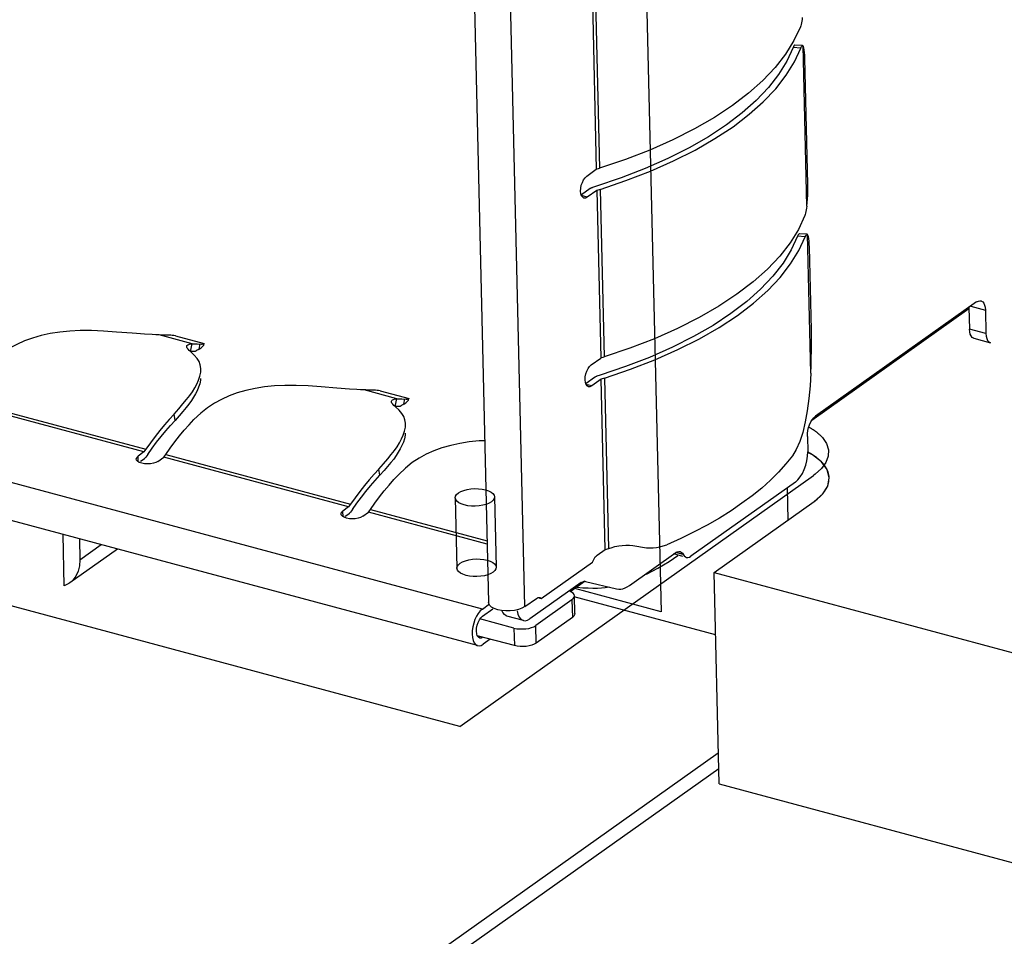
# Model space of a CAD drawing. Header units: millimetres. Extents: x 6 to 414, y 7 to 290.
# Tile 91 of 256: x 119.56 to 120.81, y 148.79 to 149.95. Entities that reach past the tile are written whole.
import ezdxf

# ---------------------------------------------------------------- set-up
doc = ezdxf.new("R2010")
doc.units = ezdxf.units.MM
doc.header["$LTSCALE"] = 23.1
doc.layers.get('0').update_dxf_attribs({"linetype": 'CONTINUOUS'})

msp = doc.modelspace()

# ---------------------------------------------------------------- linework, layer by layer
at = {"color": 4, "linetype": 'Continuous'}
for p, q in [((120.3194, 151.5294), (120.3746, 149.2019)), ((120.1185, 149.0562), (118.4181, 149.5124)), ((120.1185, 149.0562), (120.5684, 149.3752)), ((120.5705, 149.3768), (120.5684, 149.3752)), ((120.4418, 149.2518), (120.5692, 149.3421)), ((120.4418, 149.2518), (120.9134, 149.1252)), ((120.3746, 149.2019), (120.2647, 149.2314)), ((120.4437, 149.1725), (120.2639, 149.2208)), ((120.4482, 148.9832), (121.1458, 148.796))]:
    msp.add_line(p, q, dxfattribs=at)
at = {"color": 7, "linetype": 'Continuous'}
for p, q in [((120.2011, 149.2084), (120.1828, 149.9794)), ((120.1371, 149.9711), (120.1551, 149.2135)), ((120.287, 149.9775), (120.292, 149.7645)), ((120.2911, 149.9788), (120.2962, 149.7658)), ((120.5516, 149.9456), (120.5435, 149.9281)), ((120.5435, 149.9281), (120.5328, 149.9108)), ((120.5429, 149.9204), (120.5424, 149.9192)), ((120.5523, 149.9187), (120.5424, 149.9192)), ((120.5433, 149.9213), (120.5429, 149.9204)), ((120.5441, 149.9012), (120.5523, 149.9187)), ((120.5545, 149.9218), (120.5446, 149.9223)), ((120.5545, 149.9218), (120.555, 149.9216)), ((120.5598, 149.7176), (120.555, 149.9216)), ((120.5556, 149.9205), (120.555, 149.9216)), ((120.5612, 149.7458), (120.5574, 149.9052)), ((120.4654, 149.8456), (120.4422, 149.8303)), ((120.4777, 149.8363), (120.4576, 149.821)), ((120.466, 149.8187), (120.4865, 149.8344)), ((120.3602, 149.789), (120.3291, 149.777)), ((120.3291, 149.777), (120.2962, 149.7658)), ((120.2799, 149.7559), (120.292, 149.7645)), ((120.292, 149.7645), (120.2962, 149.7658)), ((120.3542, 149.7654), (120.3236, 149.7535)), ((120.2912, 149.7425), (120.2871, 149.7412)), ((120.3236, 149.7535), (120.2912, 149.7425)), ((120.2721, 149.7367), (120.2723, 149.7405)), ((120.2725, 149.7333), (120.2721, 149.7367)), ((120.2733, 149.7307), (120.2725, 149.7333)), ((120.2805, 149.729), (120.2733, 149.731)), ((120.2843, 149.7399), (120.2734, 149.7321)), ((120.2927, 149.7376), (120.2805, 149.729)), ((120.2968, 149.7389), (120.2927, 149.7376)), ((120.2927, 149.7376), (120.2977, 149.5246)), ((120.2968, 149.7389), (120.3019, 149.5259)), ((120.5573, 149.7057), (120.5492, 149.6881)), ((120.5492, 149.6881), (120.5385, 149.6709)), ((120.5485, 149.6804), (120.548, 149.6793)), ((120.5579, 149.6788), (120.548, 149.6793)), ((120.549, 149.6813), (120.5485, 149.6804)), ((120.5498, 149.6613), (120.5579, 149.6788)), ((120.5602, 149.6819), (120.5503, 149.6824)), ((120.5602, 149.6819), (120.5607, 149.6817)), ((120.5648, 149.5054), (120.5607, 149.6817)), ((120.5613, 149.6806), (120.5607, 149.6817)), ((120.5656, 149.5605), (120.5631, 149.6653)), ((120.1471, 149.2053), (118.6181, 149.6156)), ((120.471, 149.6057), (120.4479, 149.5904)), ((120.4834, 149.5964), (120.4633, 149.5811)), ((120.4717, 149.5788), (120.4922, 149.5944)), ((120.7758, 149.5958), (120.5709, 149.4505)), ((120.78, 149.5974), (120.7814, 149.5972)), ((120.7661, 149.587), (120.5662, 149.4452)), ((120.7661, 149.5889), (120.7667, 149.5612)), ((120.7684, 149.5906), (120.787, 149.5856)), ((120.787, 149.5856), (120.7877, 149.5556)), ((120.1411, 149.1588), (118.6122, 149.5691)), ((119.7018, 149.556), (119.6818, 149.5576)), ((119.778, 149.5427), (119.7362, 149.5539)), ((120.7877, 149.5556), (120.7667, 149.5612)), ((119.7566, 149.5527), (119.7934, 149.5429)), ((119.7723, 149.5412), (119.7737, 149.5419)), ((119.7737, 149.5419), (119.7756, 149.5424)), ((119.7756, 149.5424), (119.778, 149.5427)), ((119.776, 149.5329), (119.778, 149.5427)), ((119.7843, 149.5426), (119.7897, 149.5423)), ((119.7868, 149.5358), (119.7881, 149.5424)), ((120.3659, 149.5491), (120.3348, 149.537)), ((120.7724, 149.5496), (120.7934, 149.544)), ((119.7711, 149.5383), (119.771, 149.5394)), ((119.7778, 149.533), (119.776, 149.5329)), ((119.782, 149.5329), (119.7778, 149.533)), ((120.3348, 149.537), (120.3019, 149.5259)), ((120.2856, 149.5159), (120.2977, 149.5245)), ((120.2977, 149.5246), (120.3019, 149.5259)), ((120.3599, 149.5254), (120.3293, 149.5136)), ((120.3293, 149.5136), (120.2969, 149.5026)), ((120.2778, 149.4968), (120.278, 149.5006)), ((120.2782, 149.4934), (120.2778, 149.4968)), ((120.279, 149.4908), (120.2782, 149.4934)), ((120.2862, 149.4891), (120.2789, 149.491)), ((120.2899, 149.4999), (120.279, 149.4922)), ((120.2983, 149.4977), (120.2862, 149.4891)), ((120.2969, 149.5026), (120.2928, 149.5013)), ((120.3035, 149.281), (120.2983, 149.4977)), ((120.3025, 149.499), (120.2984, 149.4977)), ((120.3025, 149.499), (120.3076, 149.2824)), ((119.9622, 149.4861), (119.9422, 149.4877)), ((120.0384, 149.4728), (119.9967, 149.484)), ((120.0171, 149.4828), (120.0538, 149.473)), ((119.7166, 149.4051), (119.4814, 149.4682)), ((119.4838, 149.4717), (119.7191, 149.4086)), ((119.761, 149.4601), (119.7662, 149.4662)), ((119.777, 149.4704), (119.7738, 149.466)), ((120.0315, 149.4685), (120.0314, 149.4695)), ((120.0327, 149.4714), (120.0341, 149.472)), ((120.0341, 149.472), (120.036, 149.4725)), ((120.036, 149.4725), (120.0384, 149.4728)), ((120.0364, 149.463), (120.0384, 149.4728)), ((120.0447, 149.4727), (120.0501, 149.4724)), ((120.0472, 149.4659), (120.0486, 149.4725)), ((119.7551, 149.4533), (119.761, 149.4601)), ((120.0382, 149.4631), (120.0364, 149.463)), ((120.0424, 149.463), (120.0382, 149.4631)), ((119.7551, 149.4533), (119.7489, 149.4465)), ((119.7564, 149.4453), (119.7551, 149.4533)), ((119.7615, 149.4512), (119.7564, 149.4453)), ((119.7741, 149.4398), (119.7803, 149.4465)), ((120.5579, 149.4432), (120.5547, 149.43)), ((119.7619, 149.4254), (119.768, 149.4328)), ((119.768, 149.4328), (119.7741, 149.4398)), ((119.727, 149.4098), (119.7327, 149.4174)), ((120.5605, 149.4249), (120.5609, 149.4052)), ((119.7166, 149.4051), (119.7093, 149.3999)), ((119.7191, 149.4086), (119.7166, 149.4051)), ((119.7214, 149.4018), (119.727, 149.4098)), ((119.7443, 149.4018), (119.7501, 149.41)), ((120.5607, 149.3996), (120.5609, 149.4052)), ((120.567, 149.4014), (120.5609, 149.4045)), ((119.7073, 149.3948), (119.7069, 149.3962)), ((119.7076, 149.3982), (119.7093, 149.3999)), ((119.7095, 149.3927), (119.7093, 149.3999)), ((119.7168, 149.3961), (119.7123, 149.3929)), ((119.7214, 149.4018), (119.7189, 149.3983)), ((119.7345, 149.3931), (119.7418, 149.3983)), ((119.7418, 149.3983), (119.7443, 149.4018)), ((119.977, 149.3352), (119.7418, 149.3983)), ((119.7443, 149.4018), (119.9795, 149.3387)), ((120.0214, 149.3902), (120.0267, 149.3963)), ((120.0374, 149.4005), (120.0343, 149.3961)), ((120.5599, 149.3939), (120.5607, 149.3996)), ((120.0155, 149.3834), (120.0093, 149.3767)), ((120.0155, 149.3834), (120.0214, 149.3902)), ((120.0168, 149.3754), (120.0155, 149.3834)), ((120.022, 149.3814), (120.0168, 149.3754)), ((120.0284, 149.3629), (120.0345, 149.3699)), ((120.0345, 149.3699), (120.0407, 149.3766)), ((120.5453, 149.3668), (120.4123, 149.2725)), ((120.5453, 149.3668), (120.5486, 149.3697)), ((120.0224, 149.3556), (120.0284, 149.3629)), ((120.5347, 149.3593), (120.5357, 149.3184)), ((119.9874, 149.3399), (119.9932, 149.3475)), ((120.4903, 149.3494), (120.4773, 149.3398)), ((119.9681, 149.3284), (119.9698, 149.33)), ((119.977, 149.3352), (119.9698, 149.33)), ((119.9699, 149.3228), (119.9698, 149.33)), ((119.9795, 149.3387), (119.977, 149.3352)), ((119.9818, 149.332), (119.9794, 149.3285)), ((119.9818, 149.332), (119.9874, 149.3399)), ((119.995, 149.3233), (120.0022, 149.3284)), ((120.0022, 149.3284), (120.0047, 149.3319)), ((120.1533, 149.2879), (120.0022, 149.3284)), ((120.0047, 149.3319), (120.0105, 149.3401)), ((120.0047, 149.3319), (120.1532, 149.2921)), ((120.4773, 149.3398), (120.4634, 149.3303)), ((119.9677, 149.325), (119.9674, 149.3263)), ((119.9772, 149.3262), (119.9727, 149.323)), ((119.6152, 149.235), (119.6137, 149.3003)), ((119.6347, 149.2947), (119.6353, 149.2681)), ((120.3995, 149.2952), (120.3816, 149.2872)), ((119.683, 149.2817), (119.6222, 149.2386)), ((119.6353, 149.2681), (119.6623, 149.2873)), ((120.2931, 149.2737), (120.3035, 149.281)), ((120.3035, 149.2811), (120.3108, 149.2834)), ((120.3108, 149.2834), (120.3158, 149.2847)), ((120.3386, 149.2861), (120.3557, 149.2834)), ((120.3969, 149.2786), (120.3987, 149.2785)), ((120.3343, 149.2354), (120.3931, 149.2771)), ((120.3846, 149.266), (120.3956, 149.2734)), ((120.4021, 149.2723), (120.3907, 149.2754)), ((120.4027, 149.2748), (120.3932, 149.2773)), ((120.4016, 149.2766), (120.4039, 149.273)), ((120.4039, 149.273), (120.4053, 149.2717)), ((120.4053, 149.2717), (120.4067, 149.2711)), ((120.4104, 149.2714), (120.4123, 149.2725)), ((120.2221, 149.2188), (120.2871, 149.2649)), ((120.278, 149.2408), (120.26, 149.228)), ((120.2774, 149.2406), (120.2783, 149.2405)), ((120.2783, 149.2405), (120.3179, 149.231)), ((120.4482, 148.9832), (120.4418, 149.2518)), ((120.2728, 149.2391), (120.2077, 149.1929)), ((120.275, 149.2321), (120.2679, 149.2326)), ((120.3179, 149.231), (120.3205, 149.2306)), ((120.2011, 149.2084), (120.2159, 149.2189)), ((120.261, 149.217), (120.215, 149.1844)), ((120.2159, 149.2189), (120.2171, 149.2196)), ((120.2193, 149.2201), (120.2201, 149.22)), ((120.2199, 149.2193), (120.2221, 149.2188)), ((120.2201, 149.22), (120.2212, 149.2195)), ((120.2212, 149.2195), (120.2221, 149.2188)), ((120.2626, 149.2254), (120.2607, 149.2269)), ((120.261, 149.217), (120.2616, 149.1946)), ((120.2647, 149.1996), (120.2642, 149.222)), ((120.1471, 149.2053), (120.1562, 149.2118)), ((120.1473, 149.1964), (120.1605, 149.2057)), ((120.1552, 149.2123), (120.1551, 149.2135)), ((120.1825, 149.203), (120.177, 149.2029)), ((120.1879, 149.2036), (120.1825, 149.203)), ((120.1873, 149.1812), (120.1437, 149.1929)), ((120.1993, 149.1908), (120.1783, 149.1964)), ((120.2616, 149.1946), (120.2155, 149.162)), ((120.1873, 149.1812), (120.1878, 149.1588)), ((120.2124, 149.1829), (120.215, 149.1844)), ((120.2155, 149.162), (120.215, 149.1844)), ((120.1399, 149.1738), (120.1395, 149.1772)), ((120.1878, 149.1588), (120.1407, 149.1715)), ((120.1457, 149.1685), (120.1437, 149.1684)), ((120.1479, 149.1695), (120.1457, 149.1685)), ((120.1572, 149.167), (120.1481, 149.1605)), ((118.2605, 147.4715), (120.4472, 149.0225)), ((118.2608, 147.4516), (120.4477, 149.0026))]:
    msp.add_line(p, q, dxfattribs=at)
at = {"color": 6, "linetype": 'Continuous'}
for p, q in [((120.1127, 149.3468), (120.1148, 149.2572)), ((120.1627, 149.3479), (120.1648, 149.2584))]:
    msp.add_line(p, q, dxfattribs=at)
at = {"color": 7, "linetype": 'Continuous'}
for points in [[(120.5541, 149.9575), (120.5538, 149.955), (120.5534, 149.9527), (120.553, 149.9506), (120.5526, 149.9487), (120.5521, 149.947), (120.5516, 149.9456)], [(120.5424, 149.9192), (120.5344, 149.902), (120.5239, 149.885), (120.5109, 149.8684), (120.4955, 149.8521), (120.4777, 149.8363)], [(120.5446, 149.9223), (120.5443, 149.9222), (120.5438, 149.9219), (120.5433, 149.9213)], [(120.5523, 149.9187), (120.5528, 149.9199), (120.5532, 149.9208), (120.5537, 149.9214)], [(120.5537, 149.9214), (120.5542, 149.9218), (120.5545, 149.9218)], [(120.5574, 149.9052), (120.5573, 149.9094), (120.557, 149.9131), (120.5566, 149.9163), (120.5561, 149.9188), (120.5556, 149.9205)], [(120.5328, 149.9108), (120.5196, 149.8939), (120.5039, 149.8773), (120.4858, 149.8612), (120.4654, 149.8456)], [(120.4865, 149.8344), (120.5045, 149.8504), (120.5202, 149.867), (120.5335, 149.884), (120.5441, 149.9012)], [(120.4422, 149.8303), (120.417, 149.8158), (120.3896, 149.802), (120.3602, 149.789)], [(120.2968, 149.7389), (120.3297, 149.7501), (120.3609, 149.7622), (120.3902, 149.7751), (120.4176, 149.7889), (120.4428, 149.8035), (120.466, 149.8187)], [(120.4576, 149.821), (120.4348, 149.806), (120.41, 149.7917), (120.3831, 149.7781), (120.3542, 149.7654)], [(120.2743, 149.7478), (120.2759, 149.7512), (120.2777, 149.7538), (120.2799, 149.7559)], [(120.2723, 149.7405), (120.273, 149.7442), (120.2743, 149.7478)], [(120.5598, 149.7176), (120.5603, 149.7221), (120.5607, 149.7267), (120.561, 149.7316), (120.5612, 149.7365), (120.5612, 149.7412), (120.5612, 149.7458)], [(120.2763, 149.7279), (120.2747, 149.7289), (120.2733, 149.7307)], [(120.2805, 149.729), (120.2783, 149.728), (120.2763, 149.7279)], [(120.2871, 149.7412), (120.2866, 149.741), (120.286, 149.7408), (120.2855, 149.7406), (120.2851, 149.7404), (120.2846, 149.7401), (120.2843, 149.7399)], [(120.5598, 149.7176), (120.5595, 149.7151), (120.5591, 149.7128), (120.5587, 149.7107), (120.5583, 149.7088), (120.5578, 149.7071), (120.5573, 149.7057)], [(120.548, 149.6793), (120.54, 149.6621), (120.5296, 149.6451), (120.5166, 149.6285), (120.5011, 149.6122), (120.4834, 149.5964)], [(120.5503, 149.6824), (120.55, 149.6823), (120.5495, 149.682), (120.549, 149.6813)], [(120.5579, 149.6788), (120.5584, 149.68), (120.5589, 149.6809), (120.5594, 149.6815)], [(120.5594, 149.6815), (120.5598, 149.6819), (120.5602, 149.6819)], [(120.5631, 149.6653), (120.5629, 149.6695), (120.5627, 149.6732), (120.5623, 149.6763), (120.5618, 149.6789), (120.5613, 149.6806)], [(120.5385, 149.6709), (120.5253, 149.654), (120.5096, 149.6374), (120.4915, 149.6213), (120.471, 149.6057)], [(120.4922, 149.5944), (120.5102, 149.6105), (120.5259, 149.6271), (120.5392, 149.6441), (120.5498, 149.6613)], [(120.7758, 149.5958), (120.778, 149.597), (120.78, 149.5974)], [(120.7814, 149.5972), (120.7819, 149.597), (120.7836, 149.596), (120.785, 149.5942), (120.786, 149.5919), (120.7867, 149.589), (120.787, 149.5856)], [(120.3025, 149.499), (120.3354, 149.5102), (120.3665, 149.5222), (120.3959, 149.5352), (120.4233, 149.549), (120.4485, 149.5635), (120.4717, 149.5788)], [(120.4633, 149.5811), (120.4405, 149.566), (120.4157, 149.5518), (120.3888, 149.5382), (120.3599, 149.5254)], [(120.4479, 149.5904), (120.4227, 149.5759), (120.3953, 149.5621), (120.3659, 149.5491)], [(119.6818, 149.5576), (119.6653, 149.5589), (119.6498, 149.5595), (119.6356, 149.5595), (119.6223, 149.5588), (119.6096, 149.5576), (119.5975, 149.5557), (119.5859, 149.5531), (119.5748, 149.5499), (119.5645, 149.5462), (119.5548, 149.5418), (119.5458, 149.5369), (119.5371, 149.5312), (119.5284, 149.5244), (119.5198, 149.5164)], [(119.7174, 149.555), (119.7124, 149.5553), (119.707, 149.5556), (119.7018, 149.556)], [(119.7362, 149.5539), (119.7316, 149.5542), (119.7269, 149.5545), (119.7174, 149.555)], [(119.7465, 149.5536), (119.7451, 149.5536), (119.7435, 149.5536), (119.7419, 149.5536), (119.7401, 149.5536), (119.7382, 149.5537), (119.7362, 149.5539)], [(119.7567, 149.5527), (119.7546, 149.553), (119.7527, 149.5532), (119.7508, 149.5534), (119.7491, 149.5535), (119.7477, 149.5536), (119.7465, 149.5536)], [(120.5648, 149.5054), (120.5652, 149.5149), (120.5655, 149.5244), (120.5657, 149.5337), (120.5658, 149.5429), (120.5657, 149.5518), (120.5656, 149.5605)], [(120.7724, 149.5496), (120.7719, 149.5498), (120.7702, 149.5508), (120.7688, 149.5526), (120.7677, 149.5549), (120.7671, 149.5578), (120.7667, 149.5612)], [(120.7877, 149.5556), (120.7881, 149.5522), (120.7888, 149.5493), (120.7898, 149.5469), (120.7912, 149.5452), (120.7929, 149.5441), (120.7934, 149.544)], [(119.771, 149.5394), (119.7714, 149.5404), (119.7723, 149.5412)], [(119.778, 149.5427), (119.7794, 149.5427), (119.7809, 149.5427), (119.7825, 149.5427), (119.7843, 149.5426)], [(119.7897, 149.5423), (119.7909, 149.5423), (119.792, 149.5424), (119.7927, 149.5425), (119.7932, 149.5427), (119.7933, 149.5429)], [(119.7761, 149.5323), (119.7742, 149.534), (119.7728, 149.5356), (119.7717, 149.5371), (119.7711, 149.5383)], [(119.789, 149.5088), (119.789, 149.5114), (119.7883, 149.5159), (119.7867, 149.52), (119.7842, 149.5241), (119.7807, 149.5282), (119.7761, 149.5323)], [(119.7748, 149.4768), (119.7782, 149.4817), (119.7812, 149.4866), (119.7839, 149.4915), (119.7861, 149.4965), (119.7878, 149.5016), (119.7888, 149.5067), (119.789, 149.5088)], [(120.278, 149.5006), (120.2787, 149.5043), (120.2799, 149.5079)], [(120.2799, 149.5079), (120.2815, 149.5112), (120.2834, 149.5139), (120.2856, 149.5159)], [(120.5648, 149.5054), (120.5639, 149.489), (120.5624, 149.473), (120.5604, 149.4576), (120.5579, 149.4432)], [(119.7886, 149.4987), (119.7884, 149.4963), (119.7876, 149.4919), (119.7861, 149.4875), (119.7843, 149.483), (119.7822, 149.4788), (119.7798, 149.4747), (119.777, 149.4704)], [(120.2928, 149.5013), (120.2923, 149.5011), (120.2917, 149.5009), (120.2912, 149.5007), (120.2908, 149.5004), (120.2903, 149.5002), (120.2899, 149.4999)], [(119.9422, 149.4877), (119.9257, 149.489), (119.9103, 149.4896), (119.896, 149.4896), (119.8827, 149.489), (119.87, 149.4877), (119.858, 149.4858), (119.8463, 149.4832), (119.8353, 149.4801), (119.8249, 149.4763), (119.8152, 149.472), (119.8062, 149.467), (119.7976, 149.4613), (119.7889, 149.4545), (119.7803, 149.4465)], [(119.9779, 149.4851), (119.9728, 149.4854), (119.9675, 149.4857), (119.9622, 149.4861)], [(119.9967, 149.484), (119.992, 149.4843), (119.9874, 149.4846), (119.9779, 149.4851)], [(120.0069, 149.4837), (120.0055, 149.4837), (120.004, 149.4837), (120.0023, 149.4837), (120.0006, 149.4838), (119.9987, 149.4839), (119.9967, 149.484)], [(120.0171, 149.4828), (120.015, 149.4831), (120.0131, 149.4834), (120.0112, 149.4835), (120.0095, 149.4837), (120.0081, 149.4837), (120.0069, 149.4837)], [(120.282, 149.488), (120.2804, 149.489), (120.279, 149.4908)], [(120.2862, 149.4891), (120.284, 149.4881), (120.282, 149.488)], [(119.7738, 149.466), (119.7702, 149.4615), (119.7662, 149.4566), (119.7615, 149.4512)], [(119.7662, 149.4662), (119.7708, 149.4717), (119.7748, 149.4768)], [(120.0314, 149.4695), (120.0318, 149.4705), (120.0327, 149.4714)], [(120.0365, 149.4624), (120.0347, 149.4642), (120.0332, 149.4658), (120.0321, 149.4672), (120.0315, 149.4685)], [(120.0384, 149.4728), (120.0398, 149.4728), (120.0413, 149.4728), (120.0429, 149.4728), (120.0447, 149.4727)], [(120.0501, 149.4724), (120.0514, 149.4724), (120.0524, 149.4725), (120.0531, 149.4726), (120.0536, 149.4728), (120.0537, 149.473)], [(120.0494, 149.439), (120.0494, 149.4415), (120.0487, 149.446), (120.0472, 149.4501), (120.0447, 149.4542), (120.0411, 149.4583), (120.0365, 149.4624)], [(119.7489, 149.4465), (119.7428, 149.4395), (119.7367, 149.4322), (119.7308, 149.4246), (119.7249, 149.4167), (119.7191, 149.4086)], [(119.7327, 149.4174), (119.7386, 149.4248), (119.7444, 149.4319), (119.7504, 149.4388), (119.7564, 149.4453)], [(120.5605, 149.4249), (120.5606, 149.4287), (120.5612, 149.4324), (120.5621, 149.4362), (120.5634, 149.4398), (120.5649, 149.4432)], [(120.5649, 149.4432), (120.5667, 149.4461), (120.5687, 149.4486), (120.5709, 149.4505)], [(120.0352, 149.4069), (120.0386, 149.4118), (120.0416, 149.4167), (120.0443, 149.4216), (120.0465, 149.4266), (120.0482, 149.4317), (120.0492, 149.4368), (120.0494, 149.439)], [(120.049, 149.4288), (120.0488, 149.4265), (120.048, 149.422), (120.0466, 149.4176), (120.0447, 149.4131), (120.0426, 149.409), (120.0402, 149.4048), (120.0374, 149.4005)], [(120.5547, 149.43), (120.5509, 149.4183), (120.5464, 149.4084), (120.5414, 149.4003)], [(119.7501, 149.41), (119.756, 149.4178), (119.7619, 149.4254)], [(120.1502, 149.4194), (120.1432, 149.4191), (120.1305, 149.4178), (120.1184, 149.4159), (120.1068, 149.4134), (120.0957, 149.4102), (120.0854, 149.4064), (120.0756, 149.4021), (120.0666, 149.3972), (120.058, 149.3915), (120.0493, 149.3846), (120.0407, 149.3766)], [(120.0267, 149.3963), (120.0313, 149.4018), (120.0352, 149.4069)], [(119.7069, 149.3962), (119.707, 149.3966), (119.7076, 149.3982)], [(119.7138, 149.3908), (119.7107, 149.3919), (119.7086, 149.3932), (119.7073, 149.3948)], [(119.7345, 149.3931), (119.7319, 149.3917), (119.7288, 149.3907), (119.7251, 149.3901), (119.7212, 149.3898), (119.7175, 149.3901), (119.7138, 149.3908)], [(119.7168, 149.3961), (119.7172, 149.3964), (119.7175, 149.3967), (119.7179, 149.3971), (119.7182, 149.3975), (119.7186, 149.3979), (119.7189, 149.3983)], [(120.0343, 149.3961), (120.0307, 149.3916), (120.0266, 149.3868), (120.022, 149.3814)], [(120.5414, 149.4003), (120.5331, 149.3898), (120.5238, 149.3794)], [(120.5486, 149.3697), (120.5515, 149.3733), (120.5543, 149.3778), (120.5566, 149.3828), (120.5585, 149.3883), (120.5599, 149.3939)], [(120.5883, 149.372), (120.5856, 149.3827), (120.5784, 149.3925), (120.567, 149.4014)], [(120.5238, 149.3794), (120.5135, 149.3692), (120.5024, 149.3592), (120.4903, 149.3494)], [(120.0093, 149.3767), (120.0032, 149.3696), (119.9972, 149.3623), (119.9912, 149.3547), (119.9853, 149.3468), (119.9795, 149.3387)], [(119.9932, 149.3475), (119.999, 149.3549), (120.0049, 149.362), (120.0108, 149.3689), (120.0168, 149.3754)], [(120.5692, 149.3421), (120.58, 149.3518), (120.5864, 149.3618), (120.5883, 149.372)], [(120.0105, 149.3401), (120.0164, 149.348), (120.0224, 149.3556)], [(120.1167, 149.353), (120.1197, 149.3548), (120.1234, 149.3562), (120.1277, 149.3574), (120.1324, 149.3581), (120.1373, 149.3585), (120.1421, 149.3584), (120.1468, 149.3579), (120.1512, 149.357), (120.1551, 149.3557), (120.1582, 149.3541), (120.1606, 149.3522), (120.1621, 149.3502), (120.1627, 149.348), (120.1623, 149.3458), (120.161, 149.3437), (120.1587, 149.3417)], [(120.1587, 149.3417), (120.1557, 149.34), (120.152, 149.3385), (120.1477, 149.3373), (120.143, 149.3366), (120.1381, 149.3362), (120.1333, 149.3363), (120.1286, 149.3368), (120.1241, 149.3377), (120.1203, 149.339), (120.1172, 149.3406), (120.1148, 149.3425), (120.1133, 149.3445), (120.1127, 149.3467), (120.1131, 149.3489), (120.1144, 149.351), (120.1167, 149.353)], [(119.9674, 149.3263), (119.9674, 149.3267), (119.9681, 149.3284)], [(119.9772, 149.3262), (119.9776, 149.3265), (119.978, 149.3268), (119.9783, 149.3272), (119.9787, 149.3276), (119.979, 149.328), (119.9794, 149.3285)], [(120.4634, 149.3303), (120.4486, 149.3211), (120.433, 149.3122), (120.4166, 149.3036), (120.3995, 149.2952)], [(119.9742, 149.3209), (119.9712, 149.322), (119.969, 149.3234), (119.9677, 149.325)], [(119.995, 149.3233), (119.9923, 149.3219), (119.9892, 149.3208), (119.9855, 149.3202), (119.9817, 149.32), (119.9779, 149.3202), (119.9742, 149.3209)], [(120.3158, 149.2847), (120.3206, 149.2857), (120.3251, 149.2863), (120.3295, 149.2866)], [(120.3295, 149.2866), (120.3341, 149.2865), (120.3386, 149.2861)], [(120.3557, 149.2834), (120.3601, 149.2831), (120.3644, 149.2831), (120.3686, 149.2835), (120.3728, 149.2844), (120.3771, 149.2856), (120.3816, 149.2872)], [(120.3931, 149.2771), (120.395, 149.2781), (120.3969, 149.2786)], [(120.3987, 149.2785), (120.4002, 149.2778), (120.4016, 149.2766)], [(119.6353, 149.2681), (119.6348, 149.2604), (119.6331, 149.2535), (119.6302, 149.2472), (119.6262, 149.242), (119.6223, 149.2386)], [(120.1188, 149.2635), (120.1218, 149.2652), (120.1256, 149.2667), (120.1298, 149.2678), (120.1345, 149.2686), (120.1394, 149.269), (120.1443, 149.2689), (120.1489, 149.2684), (120.1534, 149.2674), (120.1572, 149.2662), (120.1603, 149.2646), (120.1627, 149.2627), (120.1643, 149.2606), (120.1648, 149.2585), (120.1644, 149.2563), (120.1631, 149.2542), (120.1608, 149.2522)], [(120.2871, 149.2649), (120.2879, 149.2668), (120.2888, 149.2685), (120.2898, 149.2701), (120.2908, 149.2716), (120.2919, 149.2727), (120.2931, 149.2737)], [(120.3557, 149.2499), (120.3701, 149.2574), (120.3846, 149.266)], [(120.4067, 149.2711), (120.4086, 149.2709), (120.4104, 149.2714)], [(120.1608, 149.2522), (120.1578, 149.2504), (120.1541, 149.249), (120.1498, 149.2478), (120.1451, 149.2471), (120.1402, 149.2467), (120.1354, 149.2468), (120.1307, 149.2473), (120.1263, 149.2482), (120.1224, 149.2495), (120.1193, 149.2511), (120.1169, 149.2529), (120.1154, 149.255), (120.1148, 149.2572), (120.1152, 149.2593), (120.1166, 149.2615), (120.1188, 149.2635)], [(120.2728, 149.2391), (120.2737, 149.2397), (120.2747, 149.2401), (120.2756, 149.2404), (120.2765, 149.2406), (120.2774, 149.2406)], [(119.6223, 149.2386), (119.6212, 149.2379), (119.6152, 149.235)], [(120.2607, 149.2269), (120.2582, 149.2282), (120.2577, 149.2283)], [(120.2877, 149.2316), (120.2816, 149.2318), (120.275, 149.2321)], [(120.2985, 149.2319), (120.2934, 149.2316), (120.2877, 149.2316)], [(120.3086, 149.2332), (120.3082, 149.2331), (120.3034, 149.2324), (120.2985, 149.2319)], [(120.3205, 149.2306), (120.3231, 149.2307), (120.3259, 149.2312), (120.3287, 149.2322), (120.3315, 149.2336), (120.3343, 149.2354)], [(120.2171, 149.2196), (120.2182, 149.22), (120.2193, 149.2201)], [(120.261, 149.217), (120.2628, 149.2187), (120.2639, 149.2203), (120.2642, 149.222)], [(120.2642, 149.222), (120.2638, 149.2238), (120.2626, 149.2254)], [(120.1471, 149.2053), (120.1444, 149.2029), (120.1419, 149.1999), (120.1396, 149.1962)], [(120.1622, 149.2059), (120.1588, 149.2078), (120.1565, 149.2099), (120.1552, 149.2123)], [(120.177, 149.2029), (120.1716, 149.2034), (120.1666, 149.2044), (120.1622, 149.2059)], [(120.1783, 149.1964), (120.1776, 149.1967), (120.1751, 149.1983), (120.173, 149.2009), (120.1718, 149.2034)], [(120.2011, 149.2084), (120.1973, 149.2063), (120.193, 149.2048), (120.1879, 149.2036)], [(120.1913, 149.2031), (120.1923, 149.1988), (120.194, 149.1952)], [(120.1396, 149.1962), (120.1377, 149.192), (120.1361, 149.1874), (120.1349, 149.1827), (120.1342, 149.178), (120.1341, 149.1733)], [(120.1395, 149.1772), (120.1397, 149.181), (120.1404, 149.1847), (120.1416, 149.1883), (120.1433, 149.1916)], [(120.1433, 149.1916), (120.1451, 149.1943), (120.1473, 149.1964)], [(120.194, 149.1952), (120.1961, 149.1926), (120.1986, 149.1911), (120.1993, 149.1908)], [(120.1993, 149.1908), (120.2014, 149.1905), (120.2045, 149.1912), (120.2077, 149.1929)], [(120.2647, 149.1996), (120.2644, 149.198), (120.2634, 149.1963), (120.2616, 149.1946)], [(120.1873, 149.1812), (120.1909, 149.1804), (120.1946, 149.18), (120.1985, 149.18), (120.2024, 149.1802), (120.2061, 149.1808)], [(120.2061, 149.1808), (120.2095, 149.1817), (120.2124, 149.1829)], [(120.1341, 149.1733), (120.1345, 149.169), (120.1353, 149.1654), (120.1367, 149.1625), (120.1384, 149.1603), (120.1405, 149.159), (120.1411, 149.1588)], [(120.1437, 149.1684), (120.1421, 149.1694), (120.1407, 149.1712), (120.1399, 149.1738)], [(120.1411, 149.1588), (120.1429, 149.1586), (120.1454, 149.1591), (120.1481, 149.1605)], [(120.2155, 149.162), (120.2129, 149.1605), (120.21, 149.1594), (120.2066, 149.1585), (120.2029, 149.1579), (120.199, 149.1576), (120.1952, 149.1576), (120.1914, 149.158), (120.1878, 149.1588)]]:
    msp.add_lwpolyline(points, dxfattribs=at)
at = {"color": 4, "linetype": 'Continuous'}
for points in [[(120.5623, 149.4369), (120.5633, 149.4363), (120.5646, 149.4356), (120.5656, 149.435), (120.5668, 149.4342), (120.5679, 149.4335), (120.569, 149.4328)], [(120.569, 149.4328), (120.5699, 149.4321), (120.571, 149.4314), (120.572, 149.4306), (120.573, 149.4298), (120.5738, 149.4291), (120.5749, 149.4282)], [(120.5797, 149.4234), (120.5848, 149.4158), (120.5873, 149.4079), (120.5871, 149.3999), (120.5842, 149.3919), (120.5786, 149.3842), (120.5705, 149.3768)], [(120.5749, 149.4282), (120.5756, 149.4275), (120.5765, 149.4267), (120.5774, 149.4259), (120.5782, 149.425), (120.5789, 149.4244), (120.5797, 149.4234)], [(120.5676, 149.4011), (120.5666, 149.4017), (120.5657, 149.4023), (120.5644, 149.403), (120.5634, 149.4036), (120.5621, 149.4043), (120.5609, 149.4049)], [(120.5738, 149.3966), (120.573, 149.3973), (120.572, 149.3981), (120.5709, 149.3988), (120.5698, 149.3996), (120.5689, 149.4002), (120.5676, 149.4011)], [(120.5864, 149.3618), (120.588, 149.3677), (120.5882, 149.3737), (120.5869, 149.3798), (120.584, 149.3856), (120.5797, 149.3911), (120.5738, 149.3966)], [(120.5692, 149.3421), (120.5731, 149.3451), (120.5767, 149.3483), (120.5799, 149.3516), (120.5824, 149.3548), (120.5846, 149.3582), (120.5864, 149.3618)]]:
    msp.add_lwpolyline(points, dxfattribs=at)
at = {"color": 7, "linetype": 'Continuous'}
for centre, major_axis, start_param, end_param in [((119.7678, 149.5427), (0.0257, 0.0019), -0.773439, -0.141275), ((119.8475, 149.5137), (0.0822, 0.0059), 2.368154, 2.458473), ((120.108, 149.4438), (0.0822, 0.0059), 2.368154, 2.458473), ((120.0282, 149.4728), (0.0257, 0.0019), -0.773439, -0.141275)]:
    msp.add_ellipse(centre, major_axis=major_axis, ratio=0.458761, start_param=start_param, end_param=end_param, dxfattribs=at)

doc.saveas('drawing.dxf')
